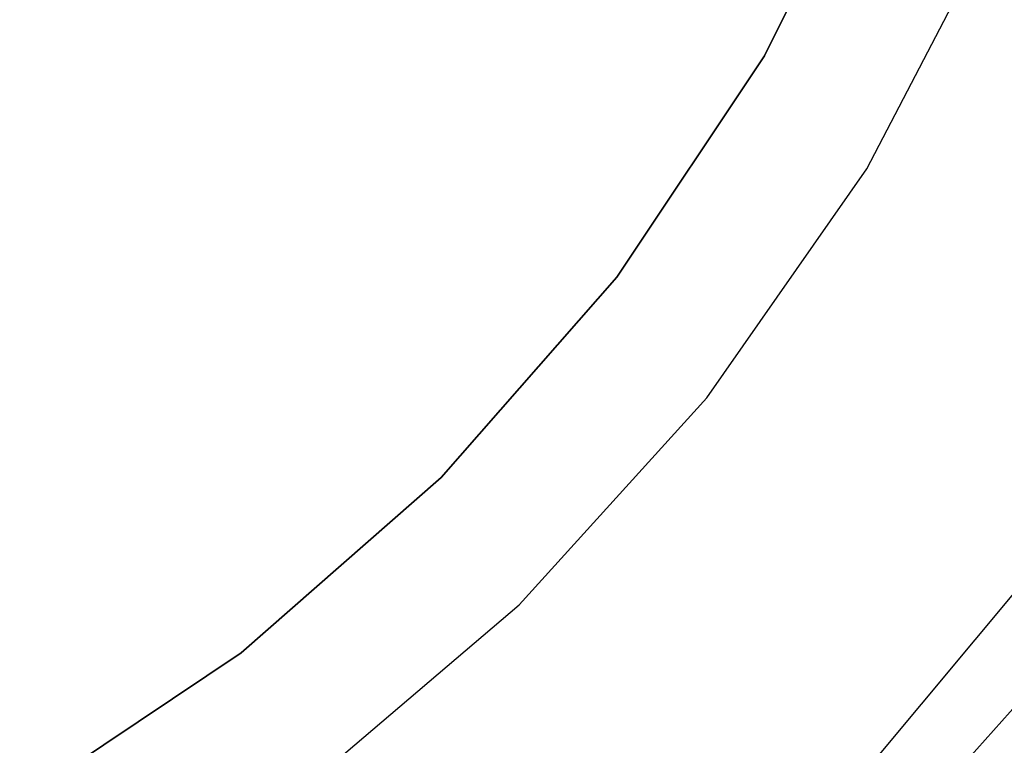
# Model space of a CAD drawing. Extents: x 0.04 to 8.54, y 0.04 to 8.54.
# Tile 15 of 36: x 5.69 to 7.05, y 1.94 to 2.94. Entities that reach past the tile are written whole.
import ezdxf

# ---------------------------------------------------------------- set-up
doc = ezdxf.new("R2010")
doc.units = 0
doc.header["$LTSCALE"] = 2.54
doc.layers.get('0').update_dxf_attribs({"color": 13, "linetype": 'CONTINUOUS'})

# ---------------------------------------------------------------- blocks, each defined once
blk = doc.blocks.new('MURTER_STL')
at = {"color": 0}
for p, q in [((6.8801, 3.2217), (6.7181, 2.8932)), ((6.7181, 2.8932, -2.6), (6.8801, 3.2217, -2.6)), ((6.8801, 3.2217), (6.7181, 2.8932)), ((6.7181, 2.8932, -2.6), (6.8801, 3.2217, -2.6)), ((6.8586, 2.738), (7.0365, 3.0789)), ((6.8586, 2.738, -2.4), (7.0365, 3.0789, -2.4)), ((6.8586, 2.738), (7.0365, 3.0789)), ((6.8586, 2.738, -2.4), (7.0365, 3.0789, -2.4)), ((6.7181, 2.8932), (6.5146, 2.5887)), ((6.5146, 2.5887, -2.6), (6.7181, 2.8932, -2.6)), ((6.7181, 2.8932), (6.5146, 2.5887)), ((6.5146, 2.5887, -2.6), (6.7181, 2.8932, -2.6)), ((6.7181, 2.8932), (6.7181, 2.8932, -2.6)), ((6.7181, 2.8932), (6.7181, 2.8932, -2.6)), ((6.6387, 2.4228), (6.8586, 2.738)), ((6.6387, 2.4228, -2.4), (6.8586, 2.738, -2.4)), ((6.6387, 2.4228), (6.8586, 2.738)), ((6.6387, 2.4228, -2.4), (6.8586, 2.738, -2.4)), ((6.8586, 2.738, -2.4), (6.8586, 2.738)), ((6.8586, 2.738, -2.4), (6.8586, 2.738)), ((6.5146, 2.5887), (6.2731, 2.3133)), ((6.2731, 2.3133, -2.6), (6.5146, 2.5887, -2.6)), ((6.5146, 2.5887), (6.2731, 2.3133)), ((6.2731, 2.3133, -2.6), (6.5146, 2.5887, -2.6)), ((6.5146, 2.5887), (6.5146, 2.5887, -2.6)), ((6.5146, 2.5887), (6.5146, 2.5887, -2.6)), ((6.3803, 2.1382), (6.6387, 2.4228)), ((6.3803, 2.1382, -2.4), (6.6387, 2.4228, -2.4)), ((6.3803, 2.1382), (6.6387, 2.4228)), ((6.3803, 2.1382, -2.4), (6.6387, 2.4228, -2.4)), ((6.6387, 2.4228, -2.4), (6.6387, 2.4228)), ((6.6387, 2.4228, -2.4), (6.6387, 2.4228)), ((6.2731, 2.3133), (5.9978, 2.0718)), ((5.9978, 2.0718, -2.6), (6.2731, 2.3133, -2.6)), ((6.2731, 2.3133), (5.9978, 2.0718)), ((5.9978, 2.0718, -2.6), (6.2731, 2.3133, -2.6)), ((6.2731, 2.3133), (6.2731, 2.3133, -2.6)), ((6.2731, 2.3133), (6.2731, 2.3133, -2.6)), ((7.0927, 2.1925, -5.9053), (6.8618, 1.9158, -5.9053)), ((7.0927, 2.1925, -5.9053), (6.8618, 1.9158, -5.9053)), ((6.0876, 1.889), (6.3803, 2.1382)), ((6.0876, 1.889, -2.4), (6.3803, 2.1382, -2.4)), ((6.0876, 1.889), (6.3803, 2.1382)), ((6.0876, 1.889, -2.4), (6.3803, 2.1382, -2.4)), ((6.3803, 2.1382, -2.4), (6.3803, 2.1382)), ((6.3803, 2.1382, -2.4), (6.3803, 2.1382)), ((5.9978, 2.0718), (5.6932, 1.8683)), ((5.6932, 1.8683, -2.6), (5.9978, 2.0718, -2.6)), ((5.9978, 2.0718), (5.6932, 1.8683)), ((5.6932, 1.8683, -2.6), (5.9978, 2.0718, -2.6)), ((5.9978, 2.0718), (5.9978, 2.0718, -2.6)), ((5.9978, 2.0718), (5.9978, 2.0718, -2.6)), ((7.1076, 2.0489, -5.66), (6.8386, 1.7479, -5.66)), ((6.8386, 1.7479, -5.3), (7.1076, 2.0489, -5.3)), ((6.8386, 1.7479, -5.3), (7.1076, 2.0489, -5.3)), ((7.1076, 2.0489, -5.66), (6.8386, 1.7479, -5.66))]:
    blk.add_line(p, q, dxfattribs=at)

msp = doc.modelspace()

# ---------------------------------------------------------------- block references
at = {"color": 0}
msp.add_blockref('MURTER_STL', (0, 0), dxfattribs=at)

doc.saveas('drawing.dxf')
